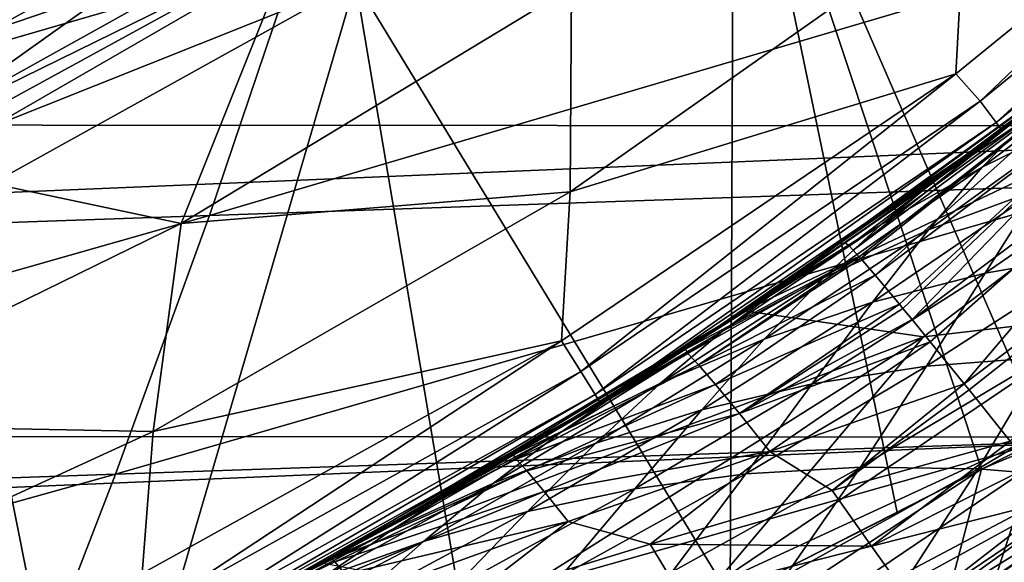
# Model space of a CAD drawing. Header units: metres. Extents: x -31 to 127, y -24 to 31.
# Tile 46 of 150: x 9.41 to 13.45, y -19.82 to -17.59. Entities that reach past the tile are written whole.
import ezdxf

# ---------------------------------------------------------------- set-up
doc = ezdxf.new("R2010")
doc.units = ezdxf.units.M
doc.layers.add('solid_12_381_041_XXX', color=7, linetype='CONTINUOUS')

msp = doc.modelspace()

# ---------------------------------------------------------------- linework, layer by layer
at = {"layer": 'solid_12_381_041_XXX'}
for points in [[(13.61628, -19.303434, 115.500305), (13.791494, -15.167204, 115.500305), (12.342093, -16.36874, 115.500305)], [(12.326182, -19.960644, 115.500305), (12.342093, -16.36874, 115.500305), (10.788997, -17.431211, 115.500305)], [(12.326182, -19.960644, 115.500305), (13.011235, -19.612663, 115.500305), (12.342093, -16.36874, 115.500305)], [(13.357803, -19.434906, 115.500305), (13.61628, -19.303434, 115.500305), (12.342093, -16.36874, 115.500305)], [(13.011235, -19.612663, 115.500305), (13.357803, -19.434906, 115.500305), (12.342093, -16.36874, 115.500305)], [(-17.345131, -16.586674, -4), (17.31864, -16.614492, -4), (-15.866746, -18.005188, -4)], [(13.25222, -17.811008, 118.050301), (14.769387, -16.57453, 118.050301), (13.352666, -17.922688, 118.090416)], [(13.28815, -17.155209, 118.050301), (14.769387, -16.57453, 118.050301), (13.25222, -17.811008, 118.050301)], [(14.769387, -16.57453, 118.050301), (14.886472, -16.670614, 118.090416), (13.352666, -17.922688, 118.090416)], [(-15.866746, -18.005188, -4), (17.31864, -16.614492, -4), (15.844099, -18.025211, -4)], [(8.891167, -17.855869, 142.08902), (8.74895, -17.570261, 142.488266), (10.332808, -16.688059, 142.488266)], [(10.500771, -16.959326, 142.08902), (8.891167, -17.855869, 142.08902), (10.332808, -16.688059, 142.488266)], [(13.352666, -17.922688, 118.090416), (14.886472, -16.670614, 118.090416), (13.418348, -18.010855, 118.200302)], [(14.886472, -16.670614, 118.090416), (14.9597, -16.752623, 118.200302), (13.418348, -18.010855, 118.200302)], [(8.874337, -17.213938, 120.789749), (9.120415, -17.691275, 119.06263), (10.76077, -16.744223, 119.06263)], [(10.76077, -16.744223, 119.06263), (9.120415, -17.691275, 119.06263), (10.965622, -17.06286, 117.29406)], [(13.418348, -18.010855, 118.200302), (14.9597, -16.752623, 118.200302), (13.442357, -18.043089, 118.350304)], [(14.9597, -16.752623, 118.200302), (14.986466, -16.782604, 118.350304), (13.442357, -18.043089, 118.350304)], [(13.496892, -18.002331, 137.947113), (13.442357, -18.043089, 118.350304), (14.986466, -16.782604, 118.350304)], [(8.983637, -18.041576, 141.621948), (8.891167, -17.855869, 142.08902), (10.500771, -16.959326, 142.08902)], [(10.609982, -17.135708, 141.621948), (8.983637, -18.041576, 141.621948), (10.500771, -16.959326, 142.08902)], [(9.120415, -17.691275, 119.06263), (9.29405, -18.027943, 117.29406), (10.965622, -17.06286, 117.29406)], [(10.788997, -17.431211, 115.500305), (10.965622, -17.06286, 117.29406), (9.29405, -18.027943, 117.29406)], [(10.609982, -17.135708, 141.621948), (10.52948, -17.281639, 141.120102), (8.983637, -18.041576, 141.621948)], [(11.669528, -18.294964, 118.050301), (11.675242, -17.455334, 119.262741), (13.28815, -17.155209, 118.050301)], [(11.669528, -18.294964, 118.050301), (13.28815, -17.155209, 118.050301), (13.25222, -17.811008, 118.050301)], [(10.188918, -18.392271, 145.468552), (13.920336, -18.263428, 145.482666), (14.223579, -17.200579, 145.578995)], [(10.549548, -17.32691, 145.561417), (10.188918, -18.392271, 145.468552), (14.223579, -17.200579, 145.578995)], [(8.895688, -18.176682, 141.120102), (10.52948, -17.281639, 141.120102), (10.07375, -18.426056, 119.262741)], [(8.983637, -18.041576, 141.621948), (10.52948, -17.281639, 141.120102), (8.895688, -18.176682, 141.120102)], [(10.52948, -17.281639, 141.120102), (11.675242, -17.455334, 119.262741), (10.07375, -18.426056, 119.262741)], [(6.425849, -18.524508, 145.450439), (10.188918, -18.392271, 145.468552), (10.549548, -17.32691, 145.561417)], [(6.837457, -17.457323, 145.53891), (6.425849, -18.524508, 145.450439), (10.549548, -17.32691, 145.561417)], [(9.135918, -18.350693, 115.500305), (10.788997, -17.431211, 115.500305), (9.29405, -18.027943, 117.29406)], [(9.697616, -21.158199, 115.500305), (10.788997, -17.431211, 115.500305), (9.135918, -18.350693, 115.500305)], [(9.697616, -21.158199, 115.500305), (11.298823, -20.459482, 115.500305), (10.788997, -17.431211, 115.500305)], [(11.669528, -18.294964, 118.050301), (10.07375, -18.426056, 119.262741), (11.675242, -17.455334, 119.262741)], [(11.298823, -20.459482, 115.500305), (12.326182, -19.960644, 115.500305), (10.788997, -17.431211, 115.500305)], [(14.0149, -17.6017), (12.385183, -18.783897), (14.716142, -17.674904)], [(12.507667, -18.703163, 95.969795), (12.385183, -18.783897), (14.0149, -17.6017)], [(12.993511, -18.368959, 95.366776), (12.507667, -18.703163, 95.969795), (14.0149, -17.6017)], [(13.460853, -18.029293, 94.773476), (12.993511, -18.368959, 95.366776), (14.0149, -17.6017)], [(12.385183, -18.783897), (13.12001, -18.890476), (14.716142, -17.674904)], [(14.005471, -17.662643, 138.506958), (12.83148, -18.534695, 138.572693), (13.496892, -18.002331, 137.947113)], [(12.856254, -18.561958, 138.78299), (12.83148, -18.534695, 138.572693), (14.005471, -17.662643, 138.506958)], [(12.863276, -18.569889, 138.833664), (12.856254, -18.561958, 138.78299), (14.005471, -17.662643, 138.506958)], [(12.922176, -18.638269, 139.178024), (12.863276, -18.569889, 138.833664), (14.005471, -17.662643, 138.506958)], [(14.111737, -17.749182, 139.10202), (12.922176, -18.638269, 139.178024), (14.005471, -17.662643, 138.506958)], [(13.904119, -18.79961, -0.07612), (14.716142, -17.674904), (13.12001, -18.890476)], [(13.994436, -17.717237, 97.478134), (13.360773, -18.193577, 98.183174), (13.578426, -17.970974, 96.863876)], [(13.795414, -17.98119, 98.766434), (13.360773, -18.193577, 98.183174), (13.994436, -17.717237, 97.478134)], [(13.021705, -18.757549, 139.596664), (12.922176, -18.638269, 139.178024), (14.111737, -17.749182, 139.10202)], [(13.799033, -17.77593, 95.479179), (12.993511, -18.368959, 95.366776), (13.460853, -18.029293, 94.773476)], [(13.799033, -17.77593, 95.479179), (13.177416, -18.241299, 96.244774), (12.993511, -18.368959, 95.366776)], [(13.035364, -18.774126, 139.645157), (13.021705, -18.757549, 139.596664), (14.111737, -17.749182, 139.10202)], [(13.073184, -18.820198, 139.771515), (13.035364, -18.774126, 139.645157), (14.111737, -17.749182, 139.10202)], [(14.281509, -17.912834, 139.691406), (13.073184, -18.820198, 139.771515), (14.111737, -17.749182, 139.10202)], [(13.578426, -17.970974, 96.863876), (13.177416, -18.241299, 96.244774), (13.799033, -17.77593, 95.479179)], [(11.634138, -18.907068, 118.050301), (13.25222, -17.811008, 118.050301), (11.714067, -19.034103, 118.090416)], [(11.669528, -18.294964, 118.050301), (13.25222, -17.811008, 118.050301), (11.634138, -18.907068, 118.050301)], [(13.25222, -17.811008, 118.050301), (13.352666, -17.922688, 118.090416), (11.714067, -19.034103, 118.090416)], [(11.714067, -19.034103, 118.090416), (13.352666, -17.922688, 118.090416), (11.771688, -19.127737, 118.200302)], [(13.352666, -17.922688, 118.090416), (13.418348, -18.010855, 118.200302), (11.771688, -19.127737, 118.200302)], [(13.147162, -18.910938, 139.991653), (13.073184, -18.820198, 139.771515), (14.281509, -17.912834, 139.691406)], [(13.286842, -19.083849, 140.33815), (13.147162, -18.910938, 139.991653), (14.281509, -17.912834, 139.691406)], [(14.514347, -18.154812, 140.250275), (13.286842, -19.083849, 140.33815), (14.281509, -17.912834, 139.691406)], [(13.578426, -17.970974, 96.863876), (12.945088, -18.430489, 97.592232), (13.177416, -18.241299, 96.244774)], [(13.360773, -18.193577, 98.183174), (12.945088, -18.430489, 97.592232), (13.578426, -17.970974, 96.863876)], [(13.795414, -17.98119, 98.766434), (13.140344, -18.451868, 99.435333), (13.360773, -18.193577, 98.183174)], [(13.591187, -18.285282, 99.987228), (13.140344, -18.451868, 99.435333), (13.795414, -17.98119, 98.766434)], [(-15.866746, -18.005188, -4), (15.844099, -18.025211, -4), (-14.277114, -19.291489, -4)], [(11.771688, -19.127737, 118.200302), (13.418348, -18.010855, 118.200302), (11.792751, -19.161968, 118.350304)], [(13.418348, -18.010855, 118.200302), (13.442357, -18.043089, 118.350304), (11.792751, -19.161968, 118.350304)], [(13.496892, -18.002331, 137.947113), (12.798397, -18.505432, 137.984558), (13.442357, -18.043089, 118.350304)], [(12.814952, -18.517668, 138.3815), (12.798397, -18.505432, 137.984558), (13.496892, -18.002331, 137.947113)], [(12.83148, -18.534695, 138.572693), (12.814952, -18.517668, 138.3815), (13.496892, -18.002331, 137.947113)], [(-14.277114, -19.291489, -4), (15.844099, -18.025211, -4), (14.260582, -19.303749, -4)], [(12.142623, -18.942194, 138.018143), (11.792751, -19.161968, 118.350304), (13.442357, -18.043089, 118.350304)], [(12.268144, -18.861141, 138.008316), (12.142623, -18.942194, 138.018143), (13.442357, -18.043089, 118.350304)], [(12.798397, -18.505432, 137.984558), (12.268144, -18.861141, 138.008316), (13.442357, -18.043089, 118.350304)], [(8.895688, -18.176682, 141.120102), (10.07375, -18.426056, 119.262741), (8.392144, -19.250244, 119.262741)], [(13.306768, -19.108643, 140.381973), (13.286842, -19.083849, 140.33815), (14.514347, -18.154812, 140.250275)], [(13.474995, -19.318928, 140.710266), (13.306768, -19.108643, 140.381973), (14.514347, -18.154812, 140.250275)], [(14.063612, -18.15324, 100.526237), (13.372835, -18.629721, 101.144669), (13.591187, -18.285282, 99.987228)], [(13.854287, -18.545996, 101.650459), (13.372835, -18.629721, 101.144669), (14.063612, -18.15324, 100.526237)], [(13.360773, -18.193577, 98.183174), (12.709563, -18.648342, 98.873154), (12.945088, -18.430489, 97.592232)], [(13.140344, -18.451868, 99.435333), (12.709563, -18.648342, 98.873154), (13.360773, -18.193577, 98.183174)], [(9.803951, -19.455563, 145.37001), (13.596036, -19.324842, 145.380463), (13.920336, -18.263428, 145.482666)], [(10.188918, -18.392271, 145.468552), (9.803951, -19.455563, 145.37001), (13.920336, -18.263428, 145.482666)], [(13.177416, -18.241299, 96.244774), (12.507667, -18.703163, 95.969795), (12.993511, -18.368959, 95.366776)], [(13.177416, -18.241299, 96.244774), (12.542723, -18.68314, 96.996391), (12.507667, -18.703163, 95.969795)], [(12.945088, -18.430489, 97.592232), (12.542723, -18.68314, 96.996391), (13.177416, -18.241299, 96.244774)], [(9.958625, -19.279497, 118.050301), (10.07375, -18.426056, 119.262741), (11.669528, -18.294964, 118.050301)], [(9.958625, -19.279497, 118.050301), (11.669528, -18.294964, 118.050301), (11.634138, -18.907068, 118.050301)], [(13.591187, -18.285282, 99.987228), (12.910139, -18.749001, 100.623955), (13.140344, -18.451868, 99.435333)], [(13.372835, -18.629721, 101.144669), (12.910139, -18.749001, 100.623955), (13.591187, -18.285282, 99.987228)], [(9.122144, -21.367107, 115.500305), (9.417885, -21.265951, 115.500305), (9.135918, -18.350693, 115.500305)], [(9.417885, -21.265951, 115.500305), (9.697616, -21.158199, 115.500305), (9.135918, -18.350693, 115.500305)], [(5.98766, -19.588881, 145.356583), (9.803951, -19.455563, 145.37001), (10.188918, -18.392271, 145.468552)], [(6.425849, -18.524508, 145.450439), (5.98766, -19.588881, 145.356583), (10.188918, -18.392271, 145.468552)], [(9.958625, -19.279497, 118.050301), (8.392144, -19.250244, 119.262741), (10.07375, -18.426056, 119.262741)], [(12.945088, -18.430489, 97.592232), (12.295621, -18.868092, 98.303398), (12.542723, -18.68314, 96.996391)], [(12.709563, -18.648342, 98.873154), (12.295621, -18.868092, 98.303398), (12.945088, -18.430489, 97.592232)], [(13.140344, -18.451868, 99.435333), (12.466601, -18.901043, 100.090881), (12.709563, -18.648342, 98.873154)], [(12.910139, -18.749001, 100.623955), (12.466601, -18.901043, 100.090881), (13.140344, -18.451868, 99.435333)], [(12.814952, -18.517668, 138.3815), (12.268144, -18.861141, 138.008316), (12.798397, -18.505432, 137.984558)], [(12.814952, -18.517668, 138.3815), (12.142623, -18.942194, 138.018143), (12.268144, -18.861141, 138.008316)], [(12.856254, -18.561958, 138.78299), (12.142623, -18.942194, 138.018143), (12.814952, -18.517668, 138.3815)], [(12.856254, -18.561958, 138.78299), (12.814952, -18.517668, 138.3815), (12.83148, -18.534695, 138.572693)], [(13.854287, -18.545996, 101.650459), (13.131814, -19.011398, 102.244858), (13.372835, -18.629721, 101.144669)], [(13.616662, -18.974566, 102.718079), (13.131814, -19.011398, 102.244858), (13.854287, -18.545996, 101.650459)], [(12.152736, -18.959274, 138.423538), (12.142623, -18.942194, 138.018143), (12.856254, -18.561958, 138.78299)], [(12.152736, -18.959274, 138.423538), (12.856254, -18.561958, 138.78299), (12.195824, -19.005566, 138.837906)], [(12.195824, -19.005566, 138.837906), (12.856254, -18.561958, 138.78299), (12.863276, -18.569889, 138.833664)], [(12.195824, -19.005566, 138.837906), (12.863276, -18.569889, 138.833664), (12.922176, -18.638269, 139.178024)], [(13.372835, -18.629721, 101.144669), (12.662935, -19.084072, 101.755249), (12.910139, -18.749001, 100.623955)], [(13.131814, -19.011398, 102.244858), (12.662935, -19.084072, 101.755249), (13.372835, -18.629721, 101.144669)], [(12.709563, -18.648342, 98.873154), (12.040851, -19.081408, 99.547829), (12.295621, -18.868092, 98.303398)], [(12.466601, -18.901043, 100.090881), (12.040851, -19.081408, 99.547829), (12.709563, -18.648342, 98.873154)], [(12.195824, -19.005566, 138.837906), (12.922176, -18.638269, 139.178024), (12.266651, -19.087378, 139.253571)], [(12.266651, -19.087378, 139.253571), (12.922176, -18.638269, 139.178024), (13.021705, -18.757549, 139.596664)], [(12.542723, -18.68314, 96.996391), (11.89347, -19.102716, 97.728722), (12.004046, -19.030313, 96.576637)], [(12.295621, -18.868092, 98.303398), (11.89347, -19.102716, 97.728722), (12.542723, -18.68314, 96.996391)], [(12.542723, -18.68314, 96.996391), (12.004046, -19.030313, 96.576637), (12.507667, -18.703163, 95.969795)], [(12.507667, -18.703163, 95.969795), (12.004046, -19.030313, 96.576637), (12.385183, -18.783897)], [(12.910139, -18.749001, 100.623955), (12.210641, -19.190403, 101.251434), (12.466601, -18.901043, 100.090881)], [(12.662935, -19.084072, 101.755249), (12.210641, -19.190403, 101.251434), (12.910139, -18.749001, 100.623955)], [(12.385183, -18.783897), (10.650816, -19.819143), (13.12001, -18.890476)], [(10.94677, -19.657524, 97.778923), (10.650816, -19.819143), (12.385183, -18.783897)], [(11.483479, -19.348894, 97.181404), (10.94677, -19.657524, 97.778923), (12.385183, -18.783897)], [(12.004046, -19.030313, 96.576637), (11.483479, -19.348894, 97.181404), (12.385183, -18.783897)], [(12.266651, -19.087378, 139.253571), (13.021705, -18.757549, 139.596664), (12.365039, -19.206024, 139.66304)], [(12.365039, -19.206024, 139.66304), (13.021705, -18.757549, 139.596664), (13.035364, -18.774126, 139.645157)], [(12.365039, -19.206024, 139.66304), (13.035364, -18.774126, 139.645157), (13.073184, -18.820198, 139.771515)], [(12.259711, -19.911036, -0.07612), (13.904119, -18.79961, -0.07612), (13.12001, -18.890476)], [(14.097198, -19.060669, -0.293171), (13.904119, -18.79961, -0.07612), (12.259711, -19.911036, -0.07612)], [(12.365039, -19.206024, 139.66304), (13.073184, -18.820198, 139.771515), (13.147162, -18.910938, 139.991653)], [(12.295621, -18.868092, 98.303398), (11.63001, -19.283789, 98.997314), (11.89347, -19.102716, 97.728722)], [(12.040851, -19.081408, 99.547829), (11.63001, -19.283789, 98.997314), (12.295621, -18.868092, 98.303398)], [(13.224773, -19.938055, 115.42775), (14.738108, -18.850935, 115.500305), (13.357803, -19.434906, 115.500305)], [(15.000939, -21.749676, 115.319359), (14.738108, -18.850935, 115.500305), (13.224773, -19.938055, 115.42775)], [(13.357803, -19.434906, 115.500305), (14.738108, -18.850935, 115.500305), (13.61628, -19.303434, 115.500305)], [(9.913651, -19.862581, 118.050301), (11.634138, -18.907068, 118.050301), (9.983535, -19.996136, 118.090416)], [(9.958625, -19.279497, 118.050301), (11.634138, -18.907068, 118.050301), (9.913651, -19.862581, 118.050301)], [(11.634138, -18.907068, 118.050301), (11.714067, -19.034103, 118.090416), (9.983535, -19.996136, 118.090416)], [(10.650816, -19.819143), (11.416232, -19.96595), (13.12001, -18.890476)], [(12.259711, -19.911036, -0.07612), (13.12001, -18.890476), (11.416232, -19.96595)], [(12.466601, -18.901043, 100.090881), (11.775306, -19.327738, 100.735748), (12.040851, -19.081408, 99.547829)], [(12.210641, -19.190403, 101.251434), (11.775306, -19.327738, 100.735748), (12.466601, -18.901043, 100.090881)], [(12.365039, -19.206024, 139.66304), (13.147162, -18.910938, 139.991653), (12.489838, -19.361456, 140.058533)], [(12.489838, -19.361456, 140.058533), (13.147162, -18.910938, 139.991653), (13.286842, -19.083849, 140.33815)], [(12.142623, -18.942194, 138.018143), (11.692296, -19.223429, 138.064545), (11.792751, -19.161968, 118.350304)], [(12.152736, -18.959274, 138.423538), (11.692296, -19.223429, 138.064545), (12.142623, -18.942194, 138.018143)], [(12.152736, -18.959274, 138.423538), (11.437634, -19.37603, 138.097504), (11.692296, -19.223429, 138.064545)], [(12.152736, -18.959274, 138.423538), (12.195824, -19.005566, 138.837906), (11.437634, -19.37603, 138.097504)], [(13.616662, -18.974566, 102.718079), (12.860989, -19.426659, 103.29245), (13.131814, -19.011398, 102.244858)], [(13.344026, -19.433588, 103.73465), (12.860989, -19.426659, 103.29245), (13.616662, -18.974566, 102.718079)], [(14.116367, -18.974072, 103.173584), (13.344026, -19.433588, 103.73465), (13.616662, -18.974566, 102.718079)], [(13.839017, -19.474865, 104.159439), (13.344026, -19.433588, 103.73465), (14.116367, -18.974072, 103.173584)], [(11.448369, -19.393568, 138.514526), (11.437634, -19.37603, 138.097504), (12.195824, -19.005566, 138.837906)], [(11.448369, -19.393568, 138.514526), (12.195824, -19.005566, 138.837906), (12.266651, -19.087378, 139.253571)], [(11.89347, -19.102716, 97.728722), (11.483479, -19.348894, 97.181404), (12.004046, -19.030313, 96.576637)], [(13.131814, -19.011398, 102.244858), (12.391064, -19.454084, 102.833603), (12.662935, -19.084072, 101.755249)], [(12.860989, -19.426659, 103.29245), (12.391064, -19.454084, 102.833603), (13.131814, -19.011398, 102.244858)], [(9.983535, -19.996136, 118.090416), (11.714067, -19.034103, 118.090416), (10.032644, -20.094501, 118.200302)], [(11.714067, -19.034103, 118.090416), (11.771688, -19.127737, 118.200302), (10.032644, -20.094501, 118.200302)], [(14.097198, -19.060669, -0.293171), (12.259711, -19.911036, -0.07612), (12.429955, -20.187529, -0.293171)], [(14.097198, -19.060669, -0.293171), (12.429955, -20.187529, -0.293171), (14.226111, -19.234972, -0.618042)], [(11.89347, -19.102716, 97.728722), (11.229576, -19.500175, 98.441879), (11.483479, -19.348894, 97.181404)], [(11.63001, -19.283789, 98.997314), (11.229576, -19.500175, 98.441879), (11.89347, -19.102716, 97.728722)], [(12.040851, -19.081408, 99.547829), (11.355698, -19.491861, 100.21035), (11.63001, -19.283789, 98.997314)], [(11.775306, -19.327738, 100.735748), (11.355698, -19.491861, 100.21035), (12.040851, -19.081408, 99.547829)], [(11.448369, -19.393568, 138.514526), (12.266651, -19.087378, 139.253571), (11.492377, -19.441902, 138.93924)], [(11.492377, -19.441902, 138.93924), (12.266651, -19.087378, 139.253571), (12.365039, -19.206024, 139.66304)], [(12.662935, -19.084072, 101.755249), (11.935205, -19.51539, 102.359238), (12.210641, -19.190403, 101.251434)], [(12.391064, -19.454084, 102.833603), (11.935205, -19.51539, 102.359238), (12.662935, -19.084072, 101.755249)], [(12.489838, -19.361456, 140.058533), (13.286842, -19.083849, 140.33815), (12.744512, -19.521713, 140.465897)], [(12.744512, -19.521713, 140.465897), (13.286842, -19.083849, 140.33815), (13.306768, -19.108643, 140.381973)], [(12.744512, -19.521713, 140.465897), (13.306768, -19.108643, 140.381973), (13.474995, -19.318928, 140.710266)], [(10.032644, -20.094501, 118.200302), (11.771688, -19.127737, 118.200302), (10.050595, -20.130463, 118.350304)], [(11.771688, -19.127737, 118.200302), (11.792751, -19.161968, 118.350304), (10.050595, -20.130463, 118.350304)], [(10.397959, -19.953257, 138.274445), (10.050595, -20.130463, 118.350304), (11.792751, -19.161968, 118.350304)], [(10.690471, -19.798077, 138.21785), (10.397959, -19.953257, 138.274445), (11.792751, -19.161968, 118.350304)], [(11.066062, -19.590618, 138.153015), (10.690471, -19.798077, 138.21785), (11.792751, -19.161968, 118.350304)], [(11.437634, -19.37603, 138.097504), (11.066062, -19.590618, 138.153015), (11.792751, -19.161968, 118.350304)], [(11.692296, -19.223429, 138.064545), (11.437634, -19.37603, 138.097504), (11.792751, -19.161968, 118.350304)], [(12.210641, -19.190403, 101.251434), (11.493972, -19.608522, 101.871323), (11.775306, -19.327738, 100.735748)], [(11.935205, -19.51539, 102.359238), (11.493972, -19.608522, 101.871323), (12.210641, -19.190403, 101.251434)], [(11.492377, -19.441902, 138.93924), (12.365039, -19.206024, 139.66304), (11.563676, -19.526693, 139.362976)], [(11.563676, -19.526693, 139.362976), (12.365039, -19.206024, 139.66304), (12.489838, -19.361456, 140.058533)], [(12.429955, -20.187529, -0.293171), (12.543622, -20.372137, -0.618042), (14.226111, -19.234972, -0.618042)], [(14.226111, -19.234972, -0.618042), (12.543622, -20.372137, -0.618042), (14.187134, -19.357821, -1)], [(13.25068, -20.384823, 145.272369), (17.094591, -20.254887, 145.277267), (17.369446, -19.197237, 145.388245)], [(13.596036, -19.324842, 145.380463), (13.25068, -20.384823, 145.272369), (17.369446, -19.197237, 145.388245)], [(8.159722, -20.107365, 118.050301), (8.392144, -19.250244, 119.262741), (9.958625, -19.279497, 118.050301)], [(-14.277114, -19.291489, -4), (14.260582, -19.303749, -4), (-12.581081, -20.43718, -4)], [(-12.581081, -20.43718, -4), (14.260582, -19.303749, -4), (12.573285, -20.442173, -4)], [(8.159722, -20.107365, 118.050301), (9.958625, -19.279497, 118.050301), (9.913651, -19.862581, 118.050301)], [(11.63001, -19.283789, 98.997314), (10.949261, -19.676767, 99.67762), (11.229576, -19.500175, 98.441879)], [(11.355698, -19.491861, 100.21035), (10.949261, -19.676767, 99.67762), (11.63001, -19.283789, 98.997314)], [(12.573285, -20.442173, -4), (14.260582, -19.303749, -4), (14.187134, -19.357821, -1)], [(9.394648, -20.516787, 145.265808), (13.25068, -20.384823, 145.272369), (13.596036, -19.324842, 145.380463)], [(9.803951, -19.455563, 145.37001), (9.394648, -20.516787, 145.265808), (13.596036, -19.324842, 145.380463)], [(11.229576, -19.500175, 98.441879), (10.94677, -19.657524, 97.778923), (11.483479, -19.348894, 97.181404)], [(11.775306, -19.327738, 100.735748), (11.067722, -19.730978, 101.371971), (11.355698, -19.491861, 100.21035)], [(11.493972, -19.608522, 101.871323), (11.067722, -19.730978, 101.371971), (11.775306, -19.327738, 100.735748)], [(12.744512, -19.521713, 140.465897), (13.474995, -19.318928, 140.710266), (12.906439, -19.751352, 140.804306)], [(12.906439, -19.751352, 140.804306), (13.474995, -19.318928, 140.710266), (13.557732, -19.422865, 140.849152)], [(11.448369, -19.393568, 138.514526), (10.690471, -19.798077, 138.21785), (11.066062, -19.590618, 138.153015)], [(11.448369, -19.393568, 138.514526), (11.492377, -19.441902, 138.93924), (10.690471, -19.798077, 138.21785)], [(11.448369, -19.393568, 138.514526), (11.066062, -19.590618, 138.153015), (11.437634, -19.37603, 138.097504)], [(11.563676, -19.526693, 139.362976), (12.489838, -19.361456, 140.058533), (11.661035, -19.648874, 139.778)], [(11.661035, -19.648874, 139.778), (12.489838, -19.361456, 140.058533), (11.997744, -19.742308, 140.238617)], [(12.489838, -19.361456, 140.058533), (12.744512, -19.521713, 140.465897), (11.997744, -19.742308, 140.238617)], [(12.543622, -20.372137, -0.618042), (12.497794, -20.489147, -1), (14.187134, -19.357821, -1)], [(12.573285, -20.442173, -4), (14.187134, -19.357821, -1), (12.497794, -20.489147, -1)], [(12.860989, -19.426659, 103.29245), (12.088083, -19.855946, 103.862267), (12.391064, -19.454084, 102.833603)], [(12.554371, -19.870943, 104.291687), (12.088083, -19.855946, 103.862267), (12.860989, -19.426659, 103.29245)], [(12.253053, -20.158119, 115.451012), (13.357803, -19.434906, 115.500305), (12.326182, -19.960644, 115.500305)], [(12.253053, -20.158119, 115.451012), (13.224773, -19.938055, 115.42775), (13.357803, -19.434906, 115.500305)], [(12.326182, -19.960644, 115.500305), (13.357803, -19.434906, 115.500305), (13.011235, -19.612663, 115.500305)], [(13.344026, -19.433588, 103.73465), (12.554371, -19.870943, 104.291687), (12.860989, -19.426659, 103.29245)], [(13.031194, -19.918333, 104.704849), (12.554371, -19.870943, 104.291687), (13.344026, -19.433588, 103.73465)], [(12.906439, -19.751352, 140.804306), (13.557732, -19.422865, 140.849152), (13.665463, -19.558611, 141.012085)], [(13.839017, -19.474865, 104.159439), (13.031194, -19.918333, 104.704849), (13.344026, -19.433588, 103.73465)], [(5.522888, -20.650442, 145.257324), (9.394648, -20.516787, 145.265808), (9.803951, -19.455563, 145.37001)], [(5.98766, -19.588881, 145.356583), (5.522888, -20.650442, 145.257324), (9.803951, -19.455563, 145.37001)], [(10.703321, -19.81521, 138.648987), (10.690471, -19.798077, 138.21785), (11.492377, -19.441902, 138.93924)], [(10.703321, -19.81521, 138.648987), (11.492377, -19.441902, 138.93924), (11.563676, -19.526693, 139.362976)], [(12.391064, -19.454084, 102.833603), (11.633344, -19.873392, 103.417198), (11.935205, -19.51539, 102.359238)], [(12.088083, -19.855946, 103.862267), (11.633344, -19.873392, 103.417198), (12.391064, -19.454084, 102.833603)], [(13.517712, -19.997648, 105.101547), (13.031194, -19.918333, 104.704849), (13.839017, -19.474865, 104.159439)], [(11.229576, -19.500175, 98.441879), (10.393088, -19.955793, 98.374519), (10.94677, -19.657524, 97.778923)], [(11.229576, -19.500175, 98.441879), (10.551996, -19.874844, 99.139954), (10.393088, -19.955793, 98.374519)], [(10.949261, -19.676767, 99.67762), (10.551996, -19.874844, 99.139954), (11.229576, -19.500175, 98.441879)], [(11.355698, -19.491861, 100.21035), (10.655354, -19.878754, 100.863152), (10.949261, -19.676767, 99.67762)], [(11.067722, -19.730978, 101.371971), (10.655354, -19.878754, 100.863152), (11.355698, -19.491861, 100.21035)], [(11.935205, -19.51539, 102.359238), (11.190979, -19.922867, 102.957397), (11.493972, -19.608522, 101.871323)], [(11.633344, -19.873392, 103.417198), (11.190979, -19.922867, 102.957397), (11.935205, -19.51539, 102.359238)], [(10.703321, -19.81521, 138.648987), (11.563676, -19.526693, 139.362976), (10.746869, -19.866076, 139.085434)], [(10.746869, -19.866076, 139.085434), (11.563676, -19.526693, 139.362976), (11.661035, -19.648874, 139.778)], [(11.997744, -19.742308, 140.238617), (12.744512, -19.521713, 140.465897), (12.906439, -19.751352, 140.804306)], [(12.906439, -19.751352, 140.804306), (13.665463, -19.558611, 141.012085), (13.08868, -20.007523, 141.10968)], [(13.08868, -20.007523, 141.10968), (13.665463, -19.558611, 141.012085), (13.874013, -19.822483, 141.279709)], [(11.493972, -19.608522, 101.871323), (10.761502, -20.002451, 102.48465), (11.067722, -19.730978, 101.371971)], [(11.190979, -19.922867, 102.957397), (10.761502, -20.002451, 102.48465), (11.493972, -19.608522, 101.871323)], [(10.949261, -19.676767, 99.67762), (10.254607, -20.046162, 100.347099), (10.551996, -19.874844, 99.139954)], [(10.655354, -19.878754, 100.863152), (10.254607, -20.046162, 100.347099), (10.949261, -19.676767, 99.67762)], [(10.94677, -19.657524, 97.778923), (10.393088, -19.955793, 98.374519), (10.650816, -19.819143)], [(10.746869, -19.866076, 139.085434), (11.661035, -19.648874, 139.778), (10.816411, -19.954382, 139.518402)], [(10.816411, -19.954382, 139.518402), (11.661035, -19.648874, 139.778), (11.237998, -19.976748, 140.026703)], [(11.661035, -19.648874, 139.778), (11.997744, -19.742308, 140.238617), (11.237998, -19.976748, 140.026703)], [(11.067722, -19.730978, 101.371971), (10.345253, -20.109798, 102.000839), (10.655354, -19.878754, 100.863152)], [(10.761502, -20.002451, 102.48465), (10.345253, -20.109798, 102.000839), (11.067722, -19.730978, 101.371971)], [(11.237998, -19.976748, 140.026703), (11.997744, -19.742308, 140.238617), (12.122473, -19.950001, 140.600586)], [(11.997744, -19.742308, 140.238617), (12.906439, -19.751352, 140.804306), (12.122473, -19.950001, 140.600586)], [(12.122473, -19.950001, 140.600586), (12.906439, -19.751352, 140.804306), (13.08868, -20.007523, 141.10968)], [(10.703321, -19.81521, 138.648987), (10.397959, -19.953257, 138.274445), (10.690471, -19.798077, 138.21785)], [(10.703321, -19.81521, 138.648987), (9.9073, -20.201372, 138.380142), (10.397959, -19.953257, 138.274445)], [(10.703321, -19.81521, 138.648987), (10.746869, -19.866076, 139.085434), (9.9073, -20.201372, 138.380142)]]:
    msp.add_3dface(points, dxfattribs=at)

doc.saveas('drawing.dxf')
